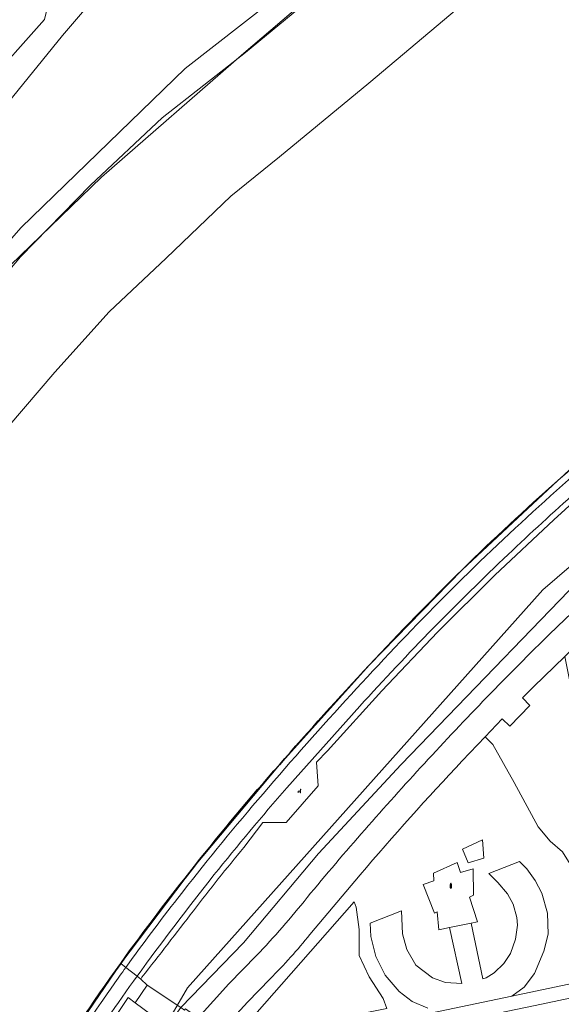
# Model space of a CAD drawing. Header units: metres. Extents: x 237319 to 238937, y 510065 to 511489.
# Tile 139 of 176: x 238274 to 238328, y 510727 to 510824. Entities that reach past the tile are written whole.
import ezdxf

# ---------------------------------------------------------------- set-up
doc = ezdxf.new("R2010")
doc.units = ezdxf.units.M
for name, color, linetype, lineweight in [('B-WE-FV-GELEIDING_WILDRASTER-G', 252, 'Continuous', 18), ('B-WE-GK-KADEMUUR-G', 252, 'Continuous', 35), ('B-WE-GR-BEPLANTING_CULTUUR_HEESTERS-GV', 252, 'Continuous', 18), ('B-WE-GR-BEPLANTING_CULTUUR_ROOS-GV', 252, 'Continuous', 18), ('B-WE-GR-GRAS-GV', 252, 'Continuous', 13), ('B-WE-IE-HERDENKINGSMONUMENT-S', 252, 'Continuous', 25), ('B-WE-IE-MEUBILAIR_WEGMEUBILAIR-S', 252, 'Continuous', 25), ('B-WE-KG-GRENS_PERCEEL-GV', 252, 'Continuous', 18), ('B-WE-OG-TERREIN_BEGROEID-GV', 252, 'Continuous', 18), ('B-WE-OG-TERREIN_OEVER-GV', 252, 'Continuous', 18), ('B-WE-OG-WATER-GV', 252, 'Continuous', 18), ('B-WE-VH-OPENVERHARDING-GV', 252, 'Continuous', 18)]:
    doc.layers.add(name, color=color, linetype=linetype, lineweight=lineweight)

# ---------------------------------------------------------------- blocks, each defined once
blk = doc.blocks.new('brk-2025')
at = {"layer": 'B-WE-KG-GRENS_PERCEEL-GV', "flags": 128}
for points in [[(238273.13, 510784.1), (238277.76, 510789.53), (238283.14, 510795.49), (238288.76, 510800.81), (238295.17, 510806.91), (238299.97, 510810.81), (238308.79, 510818.1), (238317.5, 510825.42), (238324.18, 510830.56), (238331.86, 510836.01), (238338.9, 510840.81), (238344.58, 510844.74), (238351.26, 510848.87), (238358.51, 510853.5), (238365.6, 510856.9), (238374.16, 510861.25), (238383.66, 510866.15), (238391.97, 510870.01), (238401.15, 510873.77), (238411.47, 510878.23)], [(238397.241, 510883.841), (238377.793, 510874.536), (238361.149, 510866.302), (238356.794, 510863.804), (238350.766, 510860.347), (238336.538, 510851.472), (238323.314, 510842.172), (238321.884, 510841.167), (238308.46, 510831.311), (238296.446, 510821.044), (238282.366, 510808.787), (238272.38, 510799.128), (238262.147, 510787.059), (238250.036, 510771.901), (238238.743, 510757.033), (238230.706, 510744.765), (238221.95, 510731.497), (238209.252, 510708.052)], [(238161.146, 510776.233), (238180.626, 510748.69), (238194.942, 510728.821), (238209.252, 510708.052), (238221.95, 510731.497), (238230.706, 510744.765), (238238.743, 510757.033), (238250.036, 510771.901), (238262.147, 510787.059), (238272.38, 510799.128), (238282.366, 510808.787), (238296.446, 510821.044), (238308.46, 510831.311), (238321.884, 510841.167), (238323.314, 510842.172), (238277.767, 510907.457)], [(238411.47, 510878.23), (238401.15, 510873.77), (238391.97, 510870.01), (238383.66, 510866.15), (238374.16, 510861.25), (238365.6, 510856.9), (238358.51, 510853.5), (238351.26, 510848.87), (238344.58, 510844.74), (238338.9, 510840.81), (238331.86, 510836.01), (238324.18, 510830.56), (238317.5, 510825.42), (238308.79, 510818.1), (238299.97, 510810.81), (238295.17, 510806.91), (238288.76, 510800.81), (238283.14, 510795.49), (238277.76, 510789.53), (238273.13, 510784.1)], [(238231.922, 510549.452), (238236.176, 510580.823), (238237.202, 510588.391), (238240.276, 510603.337), (238247.485, 510638.42), (238262.406, 510678.404), (238265.555, 510685.343), (238277.933, 510706.512), (238290.887, 510728.696), (238325.986, 510768.014), (238354.023, 510792.177), (238403.109, 510821.014), (238452.711, 510841.197), (238502.093, 510852.531), (238551.952, 510858.287), (238601.829, 510858.689), (238638.972, 510855.507), (238651.961, 510854.301), (238684.981, 510851.961)], [(238684.981, 510851.961), (238651.961, 510854.301), (238638.972, 510855.507), (238601.829, 510858.689), (238551.952, 510858.287), (238502.093, 510852.531), (238452.711, 510841.197), (238403.109, 510821.014), (238354.023, 510792.177), (238325.986, 510768.014), (238290.887, 510728.696), (238277.933, 510706.512), (238265.555, 510685.343), (238262.406, 510678.404), (238247.485, 510638.42), (238240.276, 510603.337), (238272.94, 510598.481), (238267.546, 510594.635), (238250.227, 510577.667), (238249.058, 510575.878), (238236.176, 510580.823), (238231.922, 510549.452)]]:
    blk.add_lwpolyline(points, dxfattribs=at)
blk = doc.blocks.new('SIE-WEG_ZITBANK-SO')
at = {"color": 0, "linetype": 'ByBlock', "lineweight": 18}
blk.add_lwpolyline([(-0.91, -1.63), (-0.91, -0.2), (1.09, -0.2), (1.09, -1.63), (1.29, -1.63), (1.29, -0.21), (1.54, 1.78), (1.33, 1.78), (1.11, 0), (-1.11, 0), (-1.11, -1.63)], close=True, dxfattribs=at)
blk = doc.blocks.new('SIE-HERDENKINGSMONUMENT-SO')
for p, q in [((-0.34, -0.46), (0.33, -0.46)), ((-0.34, -0.58), (0.22, -0.58)), ((-0.34, -0.72), (0.31, -0.72)), ((-0.34, -0.84), (0.37, -0.84))]:
    blk.add_line(p, q)
for points in [[(0.39, 2.65, 0.261282), (0, 2.87, 0.261282), (-0.39, 2.65), (-0.7, 0.44), (-0.35, 0.44), (-0.35, -0.03), (-0.67, -0.18), (-0.67, -1.18), (0, -1.18), (0.67, -1.18), (0.67, -0.18), (0.35, -0.03), (0.35, 0.44), (0.7, 0.44)], [(0, 2.22), (-0.12, 2.13, 0.506874), (-0.13, 1.78, -0.088901), (-0.09, 1.75, -0.290904), (-0.09, 1.72, -0.160204), (-0.13, 1.68, -0.186725), (-0.18, 1.68, -0.307903), (-0.27, 1.82, -0.219717), (-0.25, 2.07, -0.115145), (-0.16, 2.17), (-0.18, 2.13), (-0.1, 2.18)], [(-0.09, 2.02), (-0.09, 2.03), (-0.09, 2.06), (-0.03, 2.1), (0.07, 2.16, -0.401268), (0.31, 2.11, -0.30754), (0.31, 2.08, -0.52959), (0.29, 2.08, 0.196508), (0.14, 2.14, 0.143294), (0.02, 2.11, 0.110337), (-0.05, 2.04, -0.092857), (-0.07, 2.02, -0.32743)], [(0.39, 2.06), (0.34, 2.06), (0.31, 2.05, 0.295857), (0.19, 1.88, -0.100217), (0.18, 1.86, 0.04658), (0.15, 1.78, -0.148312), (0.12, 1.73, -0.029319), (0.04, 1.67, 0.67171), (0.05, 1.63, 0.108339), (0.07, 1.63, 0.085642), (0.08, 1.63, 0.19392), (0.18, 1.77, -0.085966), (0.21, 1.86, 0.050198), (0.24, 1.91, -0.197871), (0.34, 2.02, 0.127107)]]:
    blk.add_lwpolyline(points, format="xyb", close=True)
for points in [[(-0.35, 1.04), (-0.26, 1.28), (-0.21, 1.41), (-0.2, 1.42), (-0.25, 1.43), (-0.31, 1.43), (-0.35, 1.46), (-0.35, 1.49), (-0.23, 1.57), (-0.18, 1.57), (-0.16, 1.56), (-0.13, 1.57), (-0.09, 1.57), (-0.07, 1.57), (-0.05, 1.57), (0.02, 1.58), (0.06, 1.56), (0.08, 1.56), (0.13, 1.55), (0.13, 1.52), (0.08, 1.47), (0.02, 1.45), (-0.06, 1.3), (-0.15, 1.15), (-0.19, 1.11), (-0.22, 1.05), (-0.26, 0.91), (-0.29, 0.86), (-0.32, 0.82), (-0.35, 0.8), (-0.37, 0.8), (-0.41, 0.85), (-0.39, 0.92), (-0.37, 0.98)], [(-0.44, -0.33), (-0.44, -0.95), (0, -0.95), (0.44, -0.95), (0.44, -0.33)]]:
    blk.add_lwpolyline(points, close=True)
blk.add_circle((0.15, 2.1), 0.0212)
blk = doc.blocks.new('bgt-2025')
at = {"layer": 'B-WE-GK-KADEMUUR-G'}
for points in [[(238337.153, 510787.151, 0.013046), (238327.455, 510778.83)], [(238327.455, 510778.83, 0.013078), (238318, 510770.008)], [(238318, 510770.008, 0.010921), (238308.831, 510760.588)], [(238308.831, 510760.588, 0.007637), (238299.946, 510750.75)], [(238299.946, 510750.75, 0.01299), (238291.566, 510740.733)], [(238291.566, 510740.733, 0.01177), (238284.275, 510731.121)], [(238284.275, 510731.121, 0.01067), (238276.273, 510719.336)]]:
    blk.add_lwpolyline(points, format="xyb", dxfattribs=at)
at = {"layer": 'B-WE-GR-BEPLANTING_CULTUUR_HEESTERS-GV', "flags": 128}
blk.add_lwpolyline([(238324.702, 510756.612), (238322.704, 510754.555), (238321.946, 510755.271), (238320.268, 510753.506), (238321.048, 510752.744), (238323.135, 510748.975), (238325.514, 510744.622), (238326.703, 510743.199), (238327.915, 510742.144), (238328.656, 510740.91), (238328.948, 510739.362), (238329.24, 510736.299), (238329.991, 510735.669), (238331.859, 510736.292), (238333.233, 510736.764), (238328.673, 510758.8), (238328.135, 510761.436), (238325.051, 510758.436), (238323.961, 510757.367)], close=True, dxfattribs=at)
blk.add_lwpolyline([(238333.917, 510705.274), (238329.276, 510727.817), (238325.837, 510727.099), (238315.228, 510724.885)], dxfattribs=at)
at = {"layer": 'B-WE-GR-BEPLANTING_CULTUUR_ROOS-GV', "flags": 128}
blk.add_lwpolyline([(238295.851, 510724.127), (238296.142, 510723.788), (238310.572, 510726.644), (238310.208, 510727.661), (238308.804, 510729.791), (238307.836, 510731.896), (238307.836, 510734.462), (238307.521, 510736.688), (238307.352, 510737.197)], close=True, dxfattribs=at)
at = {"layer": 'B-WE-GR-GRAS-GV', "flags": 128}
for points in [[(238228.912, 510745.215), (238236.028, 510757.034), (238244.204, 510768.951), (238258.031, 510785.129), (238274.429, 510803.836), (238290.653, 510819.538), (238313.578, 510837.462), (238316.722, 510839.734), (238319.253, 510841.502), (238321.048, 510842.264), (238321.729, 510842.264), (238322.79, 510841.013), (238325.103, 510837.096), (238324.283, 510833.286), (238326.417, 510830.538), (238328.877, 510829.597), (238331.488, 510830.182), (238332.606, 510831.256), (238333.468, 510832.683), (238336.232, 510834.69)], [(238294.722, 510839.122), (238289.51, 510834.973), (238284.243, 510829.51), (238278.516, 510822.803), (238273.172, 510816.187), (238267.5, 510809.174), (238261.696, 510802.873), (238255.373, 510796.941), (238249.141, 510791.283), (238242.143, 510785.123), (238234.799, 510779.155), (238227.149, 510773.226), (238219.637, 510767.665), (238214.949, 510764.408)]]:
    blk.add_lwpolyline(points, dxfattribs=at)
at = {"layer": 'B-WE-OG-TERREIN_BEGROEID-GV', "flags": 128}
for points in [[(238286.375, 510729.744), (238286.268, 510729.571), (238286.902, 510728.97), (238290.207, 510726.745), (238296.42, 510733.135), (238303.82, 510741.973), (238311.985, 510750.754), (238333.159, 510772.694), (238344.366, 510782.015), (238354.967, 510790.834), (238351.758, 510795.153)], [(238353.53, 510787.265), (238356.058, 510789.365), (238355.427, 510790.214), (238354.967, 510790.834), (238344.366, 510782.015), (238333.159, 510772.694), (238311.985, 510750.754), (238303.82, 510741.973), (238296.42, 510733.135), (238290.207, 510726.745), (238290.571, 510726.5), (238290.628, 510726.58)], [(238338.581, 510784.915), (238336.74, 510783.455), (238336.686, 510781.341), (238333.13, 510778.175), (238330.765, 510778.32), (238327.06, 510774.941), (238321.228, 510769.485), (238315.569, 510763.838), (238310.058, 510758.05), (238304.689, 510752.131), (238303.622, 510750.988), (238303.77, 510748.675), (238300.615, 510745.048), (238298.319, 510745.048), (238296.443, 510742.566)], [(238338.166, 510734.413), (238333.9, 510733.538), (238333.233, 510736.764), (238331.859, 510736.292), (238329.991, 510735.669), (238329.24, 510736.299), (238328.948, 510739.362), (238328.656, 510740.91), (238327.915, 510742.144), (238326.703, 510743.199), (238325.514, 510744.622), (238323.135, 510748.975), (238321.048, 510752.744), (238320.268, 510753.506), (238318.011, 510751.134)], [(238296.785, 510727.301), (238294.017, 510724.227)], [(238314.599, 510726.696), (238313.074, 510727.35), (238311.766, 510728.342), (238310.386, 510729.939), (238309.466, 510731.803), (238308.982, 510733.787), (238308.909, 510735.094), (238312.008, 510736.305), (238312.105, 510734.03), (238312.541, 510732.481), (238313.413, 510730.956), (238315.083, 510729.697), (238316.366, 510729.237), (238317.964, 510729.116), (238316.747, 510734.661), (238315.703, 510734.445), (238315.52, 510736.205), (238315.256, 510736.08), (238314.142, 510738.909), (238315.207, 510739.27), (238315.156, 510740.017), (238317.499, 510741.096), (238317.846, 510740.095), (238319.089, 510740.473), (238319.12, 510737.841), (238318.718, 510737.646), (238319.531, 510735.238), (238318.893, 510735.106), (238320.047, 510729.576), (238320.361, 510729.697), (238321.16, 510730.181), (238322.129, 510731.101), (238322.782, 510732.093), (238323.267, 510733.497), (238323.46, 510734.901), (238323.388, 510735.651), (238323.049, 510736.958), (238322.468, 510737.999), (238321.523, 510739.112), (238320.628, 510739.983), (238323.678, 510741.194), (238324.38, 510740.443), (238325.204, 510739.306), (238325.857, 510738.071), (238326.438, 510736.063), (238326.487, 510734.005), (238326.075, 510732.311), (238325.155, 510730.133), (238324.114, 510728.778), (238322.921, 510727.891), (238328.999, 510729.162)], [(238307.93, 510739.864), (238302.967, 510733.971)], [(238290.628, 510726.58), (238290.679, 510726.639), (238291.935, 510725.736), (238294.962, 510729.102), (238297.685, 510731.894)], [(238299.028, 510729.597), (238296.785, 510727.301)], [(238245.516, 510650.361), (238244.712, 510647.938), (238249.275, 510646.45), (238249.467, 510646.391), (238254.459, 510660.131), (238262.677, 510679.704), (238265.555, 510685.343), (238275.773, 510704.077), (238284.084, 510717.677), (238288.865, 510724.891), (238285.719, 510727.225), (238285.007, 510727.753), (238279.872, 510720.041)]]:
    blk.add_lwpolyline(points, dxfattribs=at)
at = {"layer": 'B-WE-OG-TERREIN_BEGROEID-GV'}
for points in [[(238326.795, 510763.796, -0.014064), (238339.84, 510775.633)], [(238314.275, 510750.87, -0.013126), (238326.795, 510763.796)], [(238302.683, 510737.616, -0.013762), (238314.275, 510750.87)], [(238318.011, 510751.134, 0.012506), (238307.93, 510739.864)], [(238296.443, 510742.566, 0.010243), (238291.455, 510736.325)], [(238297.685, 510731.894, 0.02313), (238302.683, 510737.616)], [(238291.455, 510736.325, -0.003344), (238286.375, 510729.744)], [(238302.967, 510733.971, -0.027781), (238299.028, 510729.597)]]:
    blk.add_lwpolyline(points, format="xyb", dxfattribs=at)
at = {"layer": 'B-WE-OG-TERREIN_BEGROEID-GV', "flags": 128}
for points in [[(238320.136, 510741.513), (238318.589, 510741.046), (238318.049, 510742.417), (238319.998, 510743.335)], [(238295.851, 510724.127), (238307.352, 510737.197), (238307.521, 510736.688), (238307.836, 510734.462), (238307.836, 510731.896), (238308.804, 510729.791), (238310.208, 510727.661), (238310.572, 510726.644), (238296.142, 510723.788)]]:
    blk.add_lwpolyline(points, close=True, dxfattribs=at)
at = {"layer": 'B-WE-OG-TERREIN_OEVER-GV', "flags": 128}
for points in [[(238323.214, 510878.317), (238314.256, 510875.183), (238309.403, 510873.691), (238304.85, 510869.437), (238302.675, 510863.661), (238298.793, 510851.349), (238291.254, 510841.797), (238277.651, 510828.108), (238276.755, 510824.377), (238264.662, 510810.796)], [(238313.578, 510837.462), (238290.653, 510819.538), (238274.429, 510803.836), (238258.031, 510785.129)], [(238262.995, 510787.412), (238274.368, 510800.914), (238281.296, 510808.014), (238288.376, 510814.658), (238296.612, 510821.105), (238311.658, 510833.575)], [(238273.172, 510816.187), (238278.516, 510822.803), (238284.243, 510829.51), (238289.51, 510834.973), (238294.722, 510839.122)]]:
    blk.add_lwpolyline(points, dxfattribs=at)
at = {"layer": 'B-WE-OG-WATER-GV', "flags": 128}
blk.add_lwpolyline([(238264.662, 510810.796), (238276.755, 510824.377), (238277.651, 510828.108), (238291.254, 510841.797), (238298.793, 510851.349), (238302.675, 510863.661), (238304.85, 510869.437), (238309.403, 510873.691), (238314.256, 510875.183), (238323.214, 510878.317)], dxfattribs=at)
at = {"layer": 'B-WE-VH-OPENVERHARDING-GV', "flags": 128}
for points in [[(238358.235, 510803.248), (238355.466, 510801.248), (238354.644, 510800.654), (238347.165, 510795.01), (238337.153, 510787.151), (238327.455, 510778.83), (238318, 510770.008), (238308.831, 510760.588), (238299.946, 510750.75), (238291.566, 510740.733), (238284.275, 510731.121), (238284.788, 510730.722)], [(238318.011, 510751.134), (238320.268, 510753.506), (238321.946, 510755.271), (238322.704, 510754.555), (238324.702, 510756.612), (238323.961, 510757.367), (238325.051, 510758.436), (238328.135, 510761.436), (238332.033, 510765.229), (238333.982, 510767.027), (238338.567, 510770.977), (238339.682, 510771.987), (238343.175, 510775.149), (238348.394, 510779.624), (238352.179, 510782.805), (238353.108, 510783.586), (238353.536, 510783.945), (238358.398, 510788.025), (238359.835, 510789.232)], [(238296.443, 510742.566), (238298.319, 510745.048), (238300.615, 510745.048), (238303.77, 510748.675), (238303.622, 510750.988), (238304.689, 510752.131), (238310.058, 510758.05), (238315.569, 510763.838), (238321.228, 510769.485), (238327.06, 510774.941), (238330.765, 510778.32), (238333.13, 510778.175), (238336.686, 510781.341), (238336.74, 510783.455), (238338.581, 510784.915)], [(238307.884, 510756.519), (238300.686, 510748.468)], [(238300.686, 510748.468), (238307.884, 510756.519)], [(238315.828, 510726.409), (238322.921, 510727.891), (238324.114, 510728.778), (238325.155, 510730.133), (238326.075, 510732.311), (238326.487, 510734.005), (238326.438, 510736.063), (238325.857, 510738.071), (238325.204, 510739.306), (238324.38, 510740.443), (238323.678, 510741.194), (238320.628, 510739.983), (238321.523, 510739.112), (238322.468, 510737.999), (238323.049, 510736.958), (238323.388, 510735.651), (238323.46, 510734.901), (238323.267, 510733.497), (238322.782, 510732.093), (238322.129, 510731.101), (238321.16, 510730.181), (238320.361, 510729.697), (238320.047, 510729.576), (238318.893, 510735.106), (238316.747, 510734.661), (238317.964, 510729.116), (238316.366, 510729.237), (238315.083, 510729.697), (238313.413, 510730.956), (238312.541, 510732.481), (238312.105, 510734.03), (238312.008, 510736.305), (238308.909, 510735.094), (238308.982, 510733.787), (238309.466, 510731.803), (238310.386, 510729.939), (238311.766, 510728.342), (238313.074, 510727.35), (238314.599, 510726.696)], [(238302.967, 510733.971), (238307.93, 510739.864)], [(238297.685, 510731.894), (238294.962, 510729.102), (238291.935, 510725.736), (238290.679, 510726.639), (238290.628, 510726.58), (238290.571, 510726.5), (238290.207, 510726.745), (238288.865, 510724.891), (238289.228, 510724.622), (238289.186, 510724.56), (238290.351, 510723.713), (238288.092, 510720.491), (238285.153, 510715.96), (238281.374, 510709.922)], [(238284.788, 510730.722), (238284.275, 510731.121), (238276.273, 510719.336), (238269.339, 510708.165), (238262.812, 510696.754), (238256.855, 510685.147), (238251.139, 510672.634), (238247.726, 510664.208), (238246.516, 510660.969), (238243.425, 510652.516), (238241.054, 510645.195), (238241.686, 510644.981), (238244.185, 510652.669), (238247.185, 510660.865)], [(238279.872, 510720.041), (238285.007, 510727.753), (238285.719, 510727.225), (238286.902, 510728.97), (238286.268, 510729.571), (238285.895, 510729.861)], [(238285.895, 510729.861), (238284.788, 510730.722)], [(238284.788, 510730.722), (238285.895, 510729.861)], [(238285.895, 510729.861), (238286.268, 510729.571), (238286.375, 510729.744)], [(238294.017, 510724.227), (238296.785, 510727.301), (238299.028, 510729.597)]]:
    blk.add_lwpolyline(points, dxfattribs=at)
at = {"layer": 'B-WE-VH-OPENVERHARDING-GV'}
for points in [[(238333.89, 510783.587, 0.009955), (238324.403, 510775.186)], [(238324.403, 510775.186, -0.009955), (238333.89, 510783.587)], [(238329.3, 510777.723, 0.008876), (238322.545, 510771.521)], [(238322.545, 510771.521, -0.008876), (238329.3, 510777.723)], [(238339.84, 510775.633, 0.014064), (238326.795, 510763.796)], [(238324.403, 510775.186, 0.012207), (238315.233, 510766.334)], [(238315.233, 510766.334, -0.012207), (238324.403, 510775.186)], [(238322.545, 510771.521, 0.008379), (238315.15, 510764.237)], [(238315.15, 510764.237, -0.008379), (238322.545, 510771.521)], [(238315.233, 510766.334, 0.010005), (238306.488, 510757.085)], [(238306.488, 510757.085, -0.010005), (238315.233, 510766.334)], [(238315.15, 510764.237, 0.008809), (238307.884, 510756.519)], [(238307.884, 510756.519, -0.008809), (238315.15, 510764.237)], [(238326.795, 510763.796, 0.013126), (238314.275, 510750.87)], [(238306.488, 510757.085, 0.009022), (238297.81, 510747.262)], [(238297.81, 510747.262, -0.009022), (238306.488, 510757.085)], [(238314.275, 510750.87, 0.013762), (238302.683, 510737.616)], [(238307.93, 510739.864, -0.012506), (238318.011, 510751.134)], [(238300.686, 510748.468, 0.009491), (238293.49, 510739.854)], [(238293.49, 510739.854, -0.009491), (238300.686, 510748.468)], [(238297.81, 510747.262, 0.01172), (238289.918, 510737.57)], [(238289.918, 510737.57, -0.01172), (238297.81, 510747.262)], [(238291.455, 510736.325, -0.010243), (238296.443, 510742.566)], [(238293.49, 510739.854, 0.009895), (238285.895, 510729.861)], [(238285.895, 510729.861, -0.009895), (238293.49, 510739.854)], [(238302.683, 510737.616, -0.02313), (238297.685, 510731.894)], [(238289.918, 510737.57, 0.010191), (238284.788, 510730.722)], [(238284.788, 510730.722, -0.010191), (238289.918, 510737.57)], [(238286.375, 510729.744, 0.003344), (238291.455, 510736.325)], [(238299.028, 510729.597, 0.027781), (238302.967, 510733.971)], [(238280.148, 510721.499, -0.008284), (238285.895, 510729.861)], [(238285.895, 510729.861, 0.008284), (238280.148, 510721.499)], [(238284.788, 510730.722, 0.005039), (238282.347, 510727.251)], [(238282.347, 510727.251, -0.005039), (238284.788, 510730.722)], [(238282.347, 510727.251, 0.009427), (238275.367, 510716.7)], [(238275.367, 510716.7, -0.009427), (238282.347, 510727.251)]]:
    blk.add_lwpolyline(points, format="xyb", dxfattribs=at)
at = {"layer": 'B-WE-VH-OPENVERHARDING-GV', "flags": 128}
for points in [[(238320.136, 510741.513), (238319.998, 510743.335), (238318.049, 510742.417), (238318.589, 510741.046)], [(238314.142, 510738.909), (238315.256, 510736.08), (238315.52, 510736.205), (238315.703, 510734.445), (238316.747, 510734.661), (238318.893, 510735.106), (238319.531, 510735.238), (238318.718, 510737.646), (238319.12, 510737.841), (238319.089, 510740.473), (238317.846, 510740.095), (238317.499, 510741.096), (238315.156, 510740.017), (238315.207, 510739.27)], [(238286.902, 510728.97), (238285.719, 510727.225), (238288.865, 510724.891), (238290.207, 510726.745)], [(238296.824, 510721.057), (238315.228, 510724.885), (238325.837, 510727.099), (238329.276, 510727.817), (238328.999, 510729.162), (238322.921, 510727.891), (238315.828, 510726.409), (238308.933, 510724.968), (238296.572, 510722.376)]]:
    blk.add_lwpolyline(points, close=True, dxfattribs=at)
at = {"layer": 'B-WE-IE-HERDENKINGSMONUMENT-S', "xscale": 0.1, "yscale": 0.1, "zscale": 0.1}
blk.add_blockref('SIE-HERDENKINGSMONUMENT-SO', (238316.892, 510738.714), dxfattribs=at)
at = {"layer": 'B-WE-IE-MEUBILAIR_WEGMEUBILAIR-S', "xscale": 0.1, "yscale": 0.1, "zscale": 0.1}
blk.add_blockref('SIE-WEG_ZITBANK-SO', (238301.9, 510748.139), dxfattribs=at)
at = {"layer": 'B-WE-KG-GRENS_PERCEEL-GV'}
blk.add_blockref('brk-2025', (0, 0), dxfattribs=at)

msp = doc.modelspace()

# ---------------------------------------------------------------- linework, layer by layer
at = {"layer": 'B-WE-OG-WATER-GV', "flags": 128}
for points in [[(238311.658, 510833.575), (238296.612, 510821.105), (238288.376, 510814.658), (238281.296, 510808.014), (238274.368, 510800.914), (238262.995, 510787.412)], [(238276.273, 510719.336), (238284.275, 510731.121), (238291.566, 510740.733), (238299.946, 510750.75), (238308.831, 510760.588), (238318, 510770.008), (238327.455, 510778.83), (238337.153, 510787.151), (238347.165, 510795.01), (238354.644, 510800.654), (238355.466, 510801.248), (238358.235, 510803.248), (238359.936, 510804.477), (238363.799, 510807.267), (238364.096, 510806.84), (238364.366, 510806.453), (238374.451, 510812.694), (238379.668, 510815.576), (238384.521, 510818.272), (238406.488, 510829.433)]]:
    msp.add_lwpolyline(points, dxfattribs=at)

# ---------------------------------------------------------------- block references
at = {"layer": 'B-WE-FV-GELEIDING_WILDRASTER-G'}
msp.add_blockref('bgt-2025', (0, 0), dxfattribs=at)

doc.saveas('drawing.dxf')
